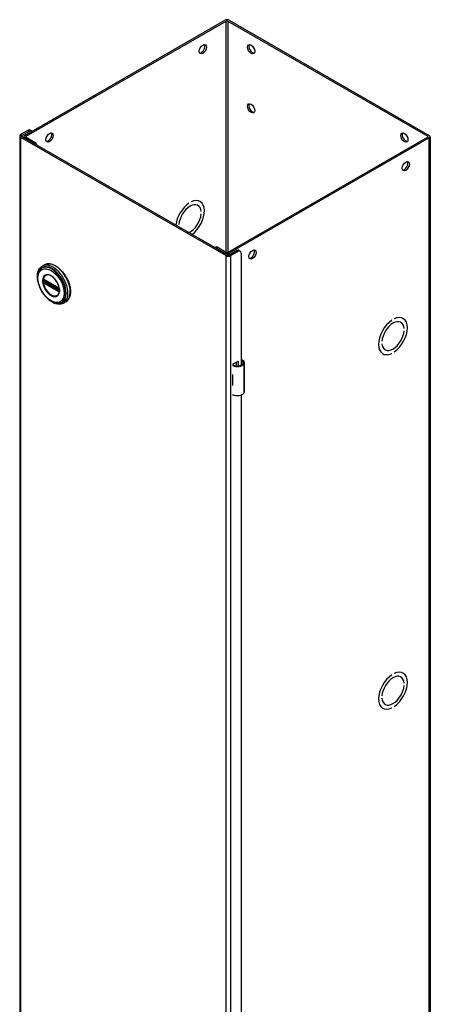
# Model space of a CAD drawing. Header units: inches. Extents: x 0 to 466, y -11 to 302.
# Tile 23 of 25: x 399 to 410, y 198 to 225. Entities that reach past the tile are written whole.
import ezdxf

# ---------------------------------------------------------------- set-up
doc = ezdxf.new("R2010")
doc.units = ezdxf.units.IN
doc.header["$LTSCALE"] = 27.900961
doc.header["$MEASUREMENT"] = 0
doc.layers.add('Visible Edges(ANSI)', color=7, linetype='Continuous', lineweight=25)
doc.layers.add('Visible Tangent Edges(ANSI)', color=7, linetype='Continuous', lineweight=25)

msp = doc.modelspace()

# ---------------------------------------------------------------- linework, layer by layer
at = {"layer": 'Visible Edges(ANSI)'}
for p, q in [((398.784, 221.5825), (404.3192, 224.7701)), ((398.8229, 221.5601), (404.3581, 224.7477)), ((404.402, 224.7477), (409.9372, 221.5601)), ((404.4408, 224.7701), (409.9761, 221.5825)), ((398.6421, 221.5699), (398.6421, 123.4643)), ((398.8717, 221.7226), (398.6673, 221.6049)), ((398.6673, 221.5349), (404.3581, 218.2578)), ((398.7062, 221.5825), (398.9106, 221.7002)), ((404.397, 218.2802), (398.7062, 221.5573)), ((398.7588, 221.527), (398.7588, 221.5475)), ((398.784, 221.5125), (399.0343, 221.3683)), ((398.8229, 221.5349), (399.0732, 221.3907)), ((398.9729, 221.7063), (398.934, 221.7287)), ((409.9372, 221.5349), (404.402, 218.3474)), ((409.9761, 221.5125), (404.4408, 218.325)), ((410.0013, 221.5475), (410.0013, 123.4419)), ((403.3229, 219.7042), (403.3228, 219.7043)), ((403.3229, 219.7043), (403.3229, 219.7042)), ((403.3936, 219.7449), (403.3936, 219.745)), ((403.5765, 219.6457), (403.5719, 219.6484)), ((403.6389, 219.754), (403.6336, 219.757)), ((403.6662, 219.4768), (403.6663, 219.4767)), ((403.6663, 219.4767), (403.6663, 219.4767)), ((403.6663, 219.4113), (403.6663, 219.4113)), ((403.0503, 219.1219), (403.0502, 219.122)), ((403.0503, 219.1219), (403.0502, 219.1219)), ((403.0502, 219.0565), (403.0503, 219.0565)), ((404.0779, 218.4945), (404.0514, 218.4792)), ((404.0689, 218.4691), (404.3192, 218.325)), ((404.3581, 218.3474), (404.1078, 218.4915)), ((404.4408, 218.2802), (404.6452, 218.3979)), ((404.4797, 218.2578), (404.6841, 218.3755)), ((404.7076, 218.404), (404.7465, 218.3816)), ((404.7725, 218.3242), (404.7725, 215.2276)), ((399.3303, 218.0046), (399.2662, 217.9677)), ((399.3158, 217.5906), (399.3107, 217.5934)), ((399.3158, 217.5906), (399.7239, 217.3556)), ((399.7308, 217.3478), (399.3228, 217.5828)), ((399.7289, 217.3526), (399.7239, 217.3556)), ((399.7397, 217.3402), (399.7409, 217.3373)), ((399.7398, 217.295), (399.7398, 217.3322)), ((399.7409, 217.3373), (399.7415, 217.3356)), ((399.7429, 217.2849), (399.7427, 217.279)), ((399.7429, 217.3219), (399.7429, 217.2849)), ((399.9197, 216.9811), (399.8556, 216.9442)), ((408.9408, 216.4691), (408.9409, 216.469)), ((408.9409, 216.4691), (408.9409, 216.469)), ((409.0116, 216.5098), (409.0116, 216.5098)), ((409.1898, 216.4132), (409.1945, 216.4105)), ((409.2516, 216.5219), (409.2569, 216.5188)), ((409.2842, 216.2416), (409.2843, 216.2415)), ((409.2843, 216.2415), (409.2842, 216.2415)), ((409.2842, 216.1761), (409.2843, 216.1761)), ((408.6682, 215.8868), (408.6682, 215.8868)), ((408.6682, 215.8868), (408.6682, 215.8867)), ((408.6682, 215.8213), (408.6682, 215.8214)), ((408.6903, 215.5471), (408.6956, 215.5441)), ((408.7533, 215.6551), (408.7579, 215.6524)), ((408.9408, 215.5531), (408.9409, 215.553)), ((408.9409, 215.5531), (408.9409, 215.553)), ((409.0116, 215.5937), (409.0116, 215.5938)), ((404.5533, 215.2597), (404.6876, 215.337)), ((404.5533, 215.2279), (404.5533, 215.2597)), ((404.6487, 215.2067), (404.6487, 215.3146)), ((404.6876, 215.337), (404.6876, 215.2069)), ((404.862, 214.4907), (404.862, 215.2954)), ((404.5377, 214.9676), (404.5377, 214.9362)), ((404.5377, 214.6932), (404.5377, 214.6618)), ((404.5533, 214.3914), (404.5533, 214.4053)), ((404.5679, 214.3999), (404.5533, 214.3914)), ((404.7725, 214.4021), (404.7725, 192.4385)), ((408.9408, 206.6585), (408.9409, 206.6585)), ((408.9409, 206.6586), (408.9409, 206.6585)), ((409.0116, 206.6992), (409.0116, 206.6993)), ((409.1898, 206.6026), (409.1945, 206.5999)), ((409.2516, 206.7113), (409.2569, 206.7082)), ((409.2842, 206.431), (409.2843, 206.431)), ((409.2843, 206.431), (409.2842, 206.4309)), ((409.2842, 206.3655), (409.2843, 206.3656)), ((408.6682, 206.0763), (408.6682, 206.0762)), ((408.6682, 206.0762), (408.6682, 206.0762)), ((408.6682, 206.0108), (408.6682, 206.0108)), ((408.6903, 205.7366), (408.6956, 205.7335)), ((408.7533, 205.8445), (408.7579, 205.8418)), ((408.9408, 205.7425), (408.9409, 205.7425)), ((408.9409, 205.7425), (408.9409, 205.7425)), ((409.0116, 205.7832), (409.0116, 205.7833))]:
    msp.add_line(p, q, dxfattribs=at)
at = {"layer": 'Visible Edges(ANSI)', "flags": 128}
for points in [[(399.1482, 217.5374), (399.1414, 217.5721), (399.1364, 217.6064), (399.1332, 217.6401), (399.1319, 217.673), (399.1324, 217.7052), (399.1348, 217.7364), (399.1391, 217.7666), (399.1454, 217.7956), (399.1536, 217.8232), (399.1639, 217.8495), (399.1761, 217.8741), (399.1903, 217.897), (399.2065, 217.918), (399.2247, 217.9369), (399.2446, 217.9535), (399.2662, 217.9677)], [(399.3303, 218.0046), (399.3461, 218.0128), (399.3627, 218.0197), (399.3798, 218.0253), (399.3976, 218.0294), (399.4159, 218.0323), (399.4346, 218.0337), (399.4537, 218.0338), (399.4732, 218.0325), (399.4929, 218.0298), (399.5129, 218.0259), (399.5331, 218.0207), (399.5534, 218.0142), (399.5739, 218.0065), (399.5945, 217.9976), (399.615, 217.9874), (399.6356, 217.9761), (399.6561, 217.9637), (399.6765, 217.9501), (399.6968, 217.9355), (399.7169, 217.9199), (399.7367, 217.9033), (399.7563, 217.8857), (399.7755, 217.8672), (399.7945, 217.8478), (399.813, 217.8276), (399.831, 217.8066), (399.8486, 217.7849), (399.8657, 217.7626), (399.8822, 217.7395), (399.8981, 217.716), (399.9134, 217.6919), (399.928, 217.6673), (399.9419, 217.6424), (399.9551, 217.6171), (399.9675, 217.5915), (399.9791, 217.5656), (399.9899, 217.5396), (399.9998, 217.5135), (400.0089, 217.4874), (400.0171, 217.4612), (400.0243, 217.4352), (400.0307, 217.4092), (400.036, 217.3834), (400.0405, 217.3579), (400.0439, 217.3327), (400.0464, 217.3078), (400.0478, 217.2834), (400.0483, 217.2594), (400.0478, 217.236), (400.0462, 217.2131), (400.0436, 217.1908), (400.04, 217.1692), (400.0354, 217.1484), (400.0298, 217.1283), (400.0232, 217.109), (400.0155, 217.0906), (400.0069, 217.0732), (399.9972, 217.0567), (399.9866, 217.0412), (399.975, 217.0268), (399.9625, 217.0136), (399.949, 217.0015), (399.9348, 216.9906), (399.9197, 216.9811)], [(399.1755, 217.828), (399.1689, 217.8148), (399.163, 217.8011), (399.1577, 217.7869), (399.153, 217.7723), (399.1455, 217.7419), (399.1403, 217.71), (399.1374, 217.6768), (399.1369, 217.6425), (399.1386, 217.6072), (399.1426, 217.5711), (399.1488, 217.5344), (399.1571, 217.4972), (399.1674, 217.4598), (399.1798, 217.4223), (399.1941, 217.385), (399.2102, 217.3479), (399.2282, 217.3114), (399.2477, 217.2756), (399.2689, 217.2407), (399.2915, 217.2068), (399.3154, 217.1743), (399.3405, 217.1432), (399.3668, 217.1136), (399.3939, 217.0859), (399.4219, 217.0601), (399.4506, 217.0363), (399.4798, 217.0148), (399.5095, 216.9955), (399.5394, 216.9788), (399.5696, 216.9646), (399.5997, 216.9531), (399.6298, 216.9443), (399.6448, 216.9411), (399.6597, 216.9385), (399.6746, 216.9368), (399.6893, 216.9358)], [(399.713, 217.1809), (399.7216, 217.1945), (399.7289, 217.2098), (399.7348, 217.2266), (399.7393, 217.2449), (399.7423, 217.2644), (399.7438, 217.2852), (399.7437, 217.3071), (399.7421, 217.3297), (399.739, 217.3531), (399.7343, 217.3771), (399.7281, 217.4014), (399.7205, 217.4259), (399.7114, 217.4504), (399.701, 217.4748), (399.6893, 217.499), (399.6765, 217.5225), (399.6625, 217.5455), (399.6474, 217.5677), (399.6316, 217.589), (399.6149, 217.6091), (399.5975, 217.628), (399.5796, 217.6456), (399.5612, 217.6617), (399.5426, 217.6761), (399.5238, 217.6889), (399.5049, 217.6999), (399.4862, 217.709), (399.4678, 217.7162), (399.4497, 217.7215), (399.4322, 217.7248), (399.4154, 217.7261), (399.3994, 217.7255)], [(399.3107, 217.5934), (399.3089, 217.5943), (399.3076, 217.5946)], [(399.3228, 217.5828), (399.3218, 217.5833), (399.3214, 217.5834)], [(399.7289, 217.3526), (399.7322, 217.3501), (399.7356, 217.3465)], [(399.7398, 217.3322), (399.7391, 217.3362), (399.737, 217.341), (399.7339, 217.3453), (399.7308, 217.3478)], [(399.7356, 217.3465), (399.7378, 217.3435), (399.7397, 217.3402)], [(399.7396, 217.2935), (399.7397, 217.2938), (399.7398, 217.295)], [(399.7427, 217.279), (399.7425, 217.2766), (399.7423, 217.2756)], [(399.8556, 216.9442), (399.8325, 216.9326), (399.8081, 216.9237), (399.7827, 216.9175), (399.7564, 216.914), (399.7294, 216.9132), (399.702, 216.915), (399.6742, 216.9193), (399.6461, 216.9261), (399.6179, 216.9352), (399.5896, 216.9466), (399.5614, 216.9602), (399.5333, 216.9759), (399.5055, 216.9936), (399.478, 217.0133), (399.4508, 217.0348), (399.4242, 217.0581)], [(404.8198, 215.3571), (404.818, 215.3582), (404.8162, 215.3592), (404.8142, 215.3601), (404.8123, 215.361), (404.8103, 215.3617), (404.8083, 215.3624), (404.8062, 215.363), (404.8041, 215.3635), (404.8021, 215.3639), (404.8, 215.3642), (404.7979, 215.3644), (404.7958, 215.3645), (404.7937, 215.3645), (404.7916, 215.3643), (404.7895, 215.3641), (404.7875, 215.3637), (404.7854, 215.3633), (404.7834, 215.3628), (404.7815, 215.3621), (404.7796, 215.3614), (404.7777, 215.3606), (404.7759, 215.3597), (404.7742, 215.3588), (404.7725, 215.3577)], [(404.7725, 215.3463), (404.774, 215.3467), (404.7756, 215.3471), (404.7771, 215.3473), (404.7787, 215.3476), (404.7803, 215.3477), (404.7818, 215.3478), (404.7833, 215.3478), (404.7848, 215.3478), (404.7863, 215.3477), (404.7878, 215.3475), (404.7893, 215.3473), (404.7908, 215.347), (404.7924, 215.3466), (404.7939, 215.3462), (404.7954, 215.3457), (404.7969, 215.3451), (404.7984, 215.3445), (404.7998, 215.3438), (404.8013, 215.3431), (404.8027, 215.3423), (404.8041, 215.3415), (404.8055, 215.3406), (404.8068, 215.3396), (404.8081, 215.3386)]]:
    msp.add_lwpolyline(points, dxfattribs=at)
at = {"layer": 'Visible Edges(ANSI)'}
for centre, major_axis, ratio, start_param, end_param in [((404.38, 224.735), (-0.086, 0), 0.5758617, 3.9269908, 5.4977871), ((404.38, 224.735), (-0.031, 0), 0.5758617, 3.9269908, 5.4977871), ((403.6729, 223.9891), (-0.0701, -0.1218), 0.5780931, 0.2799105, 2.8616821), ((405.0871, 223.9891), (-0.0701, 0.1218), 0.5780931, 0.2799105, 2.8616821), ((405.0871, 222.354), (-0.0701, 0.1218), 0.5780931, 0.2799105, 2.8616821), ((398.8717, 221.6204), (0.0624, 0.1083), 0.5780931, 0, 0.7834645), ((398.7281, 221.5699), (-0.086, 0), 0.5758617, 5.4977871, 7.0685835), ((398.7281, 221.5699), (-0.031, 0), 0.5758617, 5.4977871, 7.0685835), ((398.8448, 221.5475), (-0.086, 0), 0.5758617, 5.4977871, 7.0685835), ((398.8448, 221.5475), (-0.031, 0), 0.5758617, 5.4977871, 7.0685835), ((398.9106, 221.598), (0.0624, 0.1083), 0.5780931, 6.0922906, 7.0666498), ((399.4303, 221.5459), (-0.0701, -0.1218), 0.5780931, 0.2799105, 2.8616821), ((409.3298, 221.5459), (-0.0701, 0.1218), 0.5780931, 0.2799105, 2.8616821), ((409.9153, 221.5475), (0.031, 0), 0.5758617, 5.4977871, 7.0685835), ((409.9153, 221.5475), (0.086, 0), 0.5758617, 5.4977871, 7.0685835), ((399.0732, 221.3417), (-0.0299, 0.052), 0.5780931, 4.0159058, 5.4997209), ((409.2909, 220.7539), (-0.0701, -0.1218), 0.5780931, 0.2799105, 2.8616821), ((403.3583, 219.2666), (0.2807, 0.4875), 0.5780931, 4.0711947, 6.9776434), ((403.3583, 219.2666), (0.2807, 0.4874), 0.5780931, 4.071062, 6.9776275), ((403.3583, 219.2666), (0.2807, 0.4875), 0.5780931, 0.8724708, 2.2119906), ((403.3583, 219.2666), (-0.2807, -0.4874), 0.5780931, 4.0140793, 5.3537159), ((403.3583, 219.2666), (0.2183, 0.3791), 0.5780931, 5.5874099, 8.5458897), ((403.3583, 219.2666), (0.2183, 0.379), 0.5780931, 5.5874309, 8.5458687), ((403.3583, 219.2666), (-0.2183, -0.3791), 0.5780931, 0.6934369, 2.2627044), ((403.3583, 219.2666), (0.2183, 0.379), 0.5780931, 3.8347544, 5.404276), ((403.3583, 219.2666), (0.2183, 0.3791), 0.5780931, 2.4458172, 2.4481557), ((403.3583, 219.2666), (-0.2183, -0.379), 0.5780931, 5.5874309, 5.5900235), ((404.1078, 218.4425), (-0.0299, 0.052), 0.5780931, 5.4997209, 6.2831853), ((404.38, 218.36), (0.086, 0), 0.5758617, 3.9269908, 5.4977871), ((404.38, 218.36), (-0.031, 0), 0.5758617, 0.7853982, 2.3561945), ((404.4189, 218.2928), (0.086, 0), 0.5758617, 3.9269908, 5.4977871), ((404.4189, 218.2928), (0.031, 0), 0.5758617, 3.9269908, 5.4977871), ((404.6452, 218.2957), (0.0624, 0.1083), 0.5780931, 0, 0.7834645), ((404.6841, 218.2733), (0.0624, 0.1083), 0.5780931, 5.4958534, 7.0666498), ((405.0482, 218.3108), (-0.0701, -0.1218), 0.5780931, 0.2799105, 2.8616821), ((408.9762, 216.0314), (0.2807, 0.4875), 0.5780931, 4.0140635, 6.9776434), ((408.9762, 216.0314), (0.2807, 0.4874), 0.5780931, 4.0140793, 6.9776275), ((408.9762, 216.0314), (-0.2807, -0.4875), 0.5780931, 4.0140635, 6.9776434), ((408.9762, 216.0314), (-0.2807, -0.4874), 0.5780931, 4.0140793, 6.9776275), ((408.9762, 216.0314), (0.2183, 0.3791), 0.5780931, 5.5874099, 8.5458897), ((408.9762, 216.0314), (0.2183, 0.379), 0.5780931, 5.5874309, 8.5458687), ((408.9762, 216.0314), (-0.2183, -0.3791), 0.5780931, 5.5874099, 8.5458897), ((408.9762, 216.0314), (-0.2183, -0.379), 0.5780931, 5.5874309, 8.5458687), ((404.6671, 215.3025), (0.1969, 0), 0.5758617, 3.9833715, 5.9647502), ((404.6671, 215.3025), (0.1673, 0), 0.5758617, 3.9641341, 5.9647502), ((404.7045, 215.2954), (0.128, 0), 0.5758617, 5.9647502, 6.9099467), ((404.7045, 215.2954), (0.1575, 0), 0.5758617, 5.9647502, 7.0321027), ((404.6671, 215.053), (0.1969, 0), 0.5758617, 3.9833715, 3.9951945), ((404.598, 214.976), (-0.0917, 0), 0.5758617, 0.8282349, 0.8536019), ((404.598, 214.733), (0.0917, 0), 0.5758617, 3.9698275, 3.9951945), ((404.6671, 214.7473), (-0.1969, 0), 0.5758617, 0.8417789, 0.8536019), ((404.6671, 214.4978), (0.1969, 0), 0.5758617, 3.9833715, 5.9647502), ((404.7045, 214.4907), (0.1575, 0), 0.5758617, 5.9647502, 6.2831853), ((408.9762, 206.2209), (0.2807, 0.4875), 0.5780931, 4.0140635, 6.9776434), ((408.9762, 206.2209), (0.2807, 0.4874), 0.5780931, 4.0140793, 6.9776275), ((408.9762, 206.2209), (-0.2807, -0.4875), 0.5780931, 4.0140635, 6.9776434), ((408.9762, 206.2209), (-0.2807, -0.4874), 0.5780931, 4.0140793, 6.9776275), ((408.9762, 206.2209), (0.2183, 0.3791), 0.5780931, 5.5874099, 8.5458897), ((408.9762, 206.2209), (0.2183, 0.379), 0.5780931, 5.5874309, 8.5458687), ((408.9762, 206.2209), (-0.2183, -0.3791), 0.5780931, 5.5874099, 8.5458897), ((408.9762, 206.2209), (-0.2183, -0.379), 0.5780931, 5.5874309, 8.5458687)]:
    msp.add_ellipse(centre, major_axis=major_axis, ratio=ratio, start_param=start_param, end_param=end_param, dxfattribs=at)
for centre, major_axis in [((403.7118, 223.9667), (0.0701, 0.1218)), ((405.0482, 223.9667), (-0.0701, 0.1218)), ((405.0482, 222.3316), (-0.0701, 0.1218)), ((399.4692, 221.5235), (0.0701, 0.1218)), ((409.2909, 221.5235), (-0.0701, 0.1218)), ((409.3298, 220.7315), (0.0701, 0.1218)), ((405.0871, 218.2884), (0.0701, 0.1218))]:
    msp.add_ellipse(centre, major_axis=major_axis, ratio=0.5780931, dxfattribs=at)
at = {"layer": 'Visible Tangent Edges(ANSI)'}
for p, q in [((404.3581, 218.3474), (404.3581, 224.7477)), ((404.402, 224.7477), (404.402, 218.3474)), ((398.6673, 221.6049), (398.7062, 221.5825)), ((398.7062, 221.5573), (398.6673, 221.5349)), ((398.6673, 221.5349), (398.6673, 123.4292)), ((398.7062, 221.5825), (398.7062, 221.5573)), ((398.784, 221.5825), (398.8229, 221.5601)), ((398.8229, 221.5349), (398.784, 221.5125)), ((398.8229, 221.5601), (398.8229, 221.5349)), ((398.8717, 221.7226), (398.9106, 221.7002)), ((409.9372, 221.5349), (409.9372, 221.5601)), ((409.9761, 123.4068), (409.9761, 221.5125)), ((399.0732, 221.3907), (399.0343, 221.3683)), ((404.0689, 218.4691), (404.1078, 218.4915)), ((404.3192, 218.325), (404.3581, 218.3474)), ((404.3581, 218.2578), (404.397, 218.2802)), ((404.3581, 120.1521), (404.3581, 218.2578)), ((404.402, 218.3474), (404.4408, 218.325)), ((404.4408, 218.325), (404.4408, 218.2802)), ((404.4408, 218.2802), (404.4797, 218.2578)), ((404.4797, 218.2578), (404.4797, 120.1521)), ((404.6452, 218.3979), (404.6841, 218.3755)), ((399.2914, 217.5857), (399.2911, 217.58)), ((399.2911, 217.543), (399.2914, 217.5369)), ((399.2932, 217.5251), (399.294, 217.5216)), ((399.299, 217.5796), (399.2989, 217.5854)), ((399.2989, 217.5364), (399.299, 217.5423)), ((399.3078, 217.5414), (399.3078, 217.5787)), ((399.3086, 217.5051), (399.3138, 217.5021)), ((399.3173, 217.5112), (399.3122, 217.5141)), ((399.7218, 217.3601), (399.3138, 217.5951)), ((399.3138, 217.5021), (399.7218, 217.2671)), ((399.7254, 217.2762), (399.3173, 217.5112)), ((399.3205, 217.5791), (399.3251, 217.5814)), ((399.3205, 217.5418), (399.3205, 217.5791)), ((399.3572, 217.563), (399.3205, 217.5418)), ((399.3208, 217.5862), (399.7288, 217.3512)), ((399.7288, 217.2841), (399.3208, 217.519)), ((399.3274, 217.5298), (399.3711, 217.5549)), ((399.7355, 217.2948), (399.3274, 217.5298)), ((399.7304, 217.2732), (399.7254, 217.2762)), ((399.7398, 217.2976), (399.7355, 217.2948)), ((399.7418, 217.3288), (399.7418, 217.2916)), ((399.7423, 217.2664), (399.7426, 217.2675)), ((404.8081, 215.3386), (404.8198, 215.3571)), ((404.8541, 214.4623), (404.8541, 215.267)), ((404.5377, 214.9362), (404.5377, 214.6932))]:
    msp.add_line(p, q, dxfattribs=at)
at = {"layer": 'Visible Tangent Edges(ANSI)', "flags": 128}
for points in [[(399.2748, 217.563), (399.2797, 217.5053), (399.2939, 217.4444), (399.3171, 217.3828), (399.3482, 217.3229), (399.386, 217.2674), (399.4289, 217.2184), (399.4751, 217.178), (399.5228, 217.1479), (399.57, 217.1291), (399.6148, 217.1222), (399.6554, 217.1282), (399.6898, 217.1465), (399.7171, 217.1761), (399.7361, 217.2159), (399.7456, 217.2646), (399.7455, 217.3198), (399.7359, 217.3794), (399.7171, 217.441), (399.6896, 217.5021), (399.6549, 217.56), (399.6145, 217.6125), (399.5698, 217.6573), (399.5225, 217.6928), (399.4747, 217.7175), (399.4284, 217.7302), (399.3856, 217.7305), (399.3479, 217.7184), (399.3169, 217.6943), (399.2938, 217.6593), (399.2796, 217.6149), (399.2748, 217.563)], [(399.286, 217.5619), (399.2862, 217.5732), (399.2869, 217.5843), (399.2879, 217.5951), (399.2894, 217.6056), (399.2913, 217.6157), (399.2937, 217.6255), (399.2964, 217.635), (399.2996, 217.644), (399.3032, 217.6527), (399.3072, 217.661), (399.3116, 217.6688), (399.3163, 217.6761), (399.3215, 217.6831), (399.3269, 217.6895), (399.3328, 217.6955), (399.339, 217.7009), (399.3455, 217.7059), (399.3523, 217.7103), (399.3595, 217.7142), (399.3669, 217.7175), (399.3747, 217.7203), (399.3827, 217.7225), (399.3909, 217.7242), (399.3994, 217.7254)], [(399.7128, 217.1811), (399.6989, 217.1651), (399.6829, 217.1523), (399.665, 217.1426), (399.6454, 217.1363), (399.6241, 217.1335), (399.6015, 217.1343), (399.5779, 217.1387), (399.5536, 217.1465), (399.5288, 217.1575), (399.5039, 217.1716), (399.4792, 217.1888), (399.4548, 217.2088), (399.4312, 217.2315), (399.4085, 217.2566), (399.3872, 217.2837), (399.3673, 217.3125), (399.3492, 217.3427), (399.333, 217.374), (399.319, 217.4059), (399.3073, 217.438), (399.2981, 217.47), (399.2914, 217.5017), (399.2874, 217.5324), (399.286, 217.5619)], [(399.2911, 217.58), (399.2911, 217.5785), (399.2911, 217.577), (399.291, 217.5755), (399.291, 217.5739), (399.291, 217.5724), (399.2909, 217.5709), (399.2909, 217.5694), (399.2909, 217.5679), (399.2909, 217.5663), (399.2909, 217.5648), (399.2909, 217.5632), (399.2909, 217.5617), (399.2909, 217.5602), (399.2909, 217.5586), (399.2909, 217.5571), (399.2909, 217.5555), (399.2909, 217.5539), (399.2909, 217.5524), (399.291, 217.5508), (399.291, 217.5493), (399.291, 217.5477), (399.2911, 217.5461), (399.2911, 217.5446), (399.2911, 217.543)], [(399.2932, 217.5957), (399.293, 217.5954), (399.2929, 217.595), (399.2928, 217.5946), (399.2927, 217.5942), (399.2926, 217.5938), (399.2925, 217.5935), (399.2924, 217.5931), (399.2923, 217.5927), (399.2922, 217.5923), (399.2921, 217.5918), (399.2921, 217.5914), (399.292, 217.591), (399.2919, 217.5906), (399.2918, 217.5901), (399.2918, 217.5897), (399.2917, 217.5893), (399.2916, 217.5888), (399.2916, 217.5884), (399.2915, 217.5879), (399.2915, 217.5875), (399.2915, 217.587), (399.2914, 217.5866), (399.2914, 217.5861), (399.2914, 217.5857)], [(399.2914, 217.5369), (399.2914, 217.5364), (399.2914, 217.5359), (399.2915, 217.5354), (399.2915, 217.5349), (399.2915, 217.5344), (399.2916, 217.5339), (399.2916, 217.5334), (399.2917, 217.5329), (399.2918, 217.5325), (399.2918, 217.532), (399.2919, 217.5315), (399.292, 217.531), (399.2921, 217.5305), (399.2921, 217.53), (399.2922, 217.5295), (399.2923, 217.529), (399.2924, 217.5285), (399.2925, 217.528), (399.2926, 217.5275), (399.2927, 217.527), (399.2928, 217.5265), (399.2929, 217.526), (399.293, 217.5256), (399.2932, 217.5251)], [(399.294, 217.5983), (399.294, 217.5982), (399.294, 217.5981), (399.2939, 217.598), (399.2939, 217.5979), (399.2938, 217.5978), (399.2938, 217.5977), (399.2938, 217.5976), (399.2937, 217.5975), (399.2937, 217.5974), (399.2937, 217.5973), (399.2936, 217.5972), (399.2936, 217.597), (399.2936, 217.5969), (399.2935, 217.5968), (399.2935, 217.5967), (399.2934, 217.5966), (399.2934, 217.5965), (399.2934, 217.5964), (399.2933, 217.5963), (399.2933, 217.5962), (399.2933, 217.5961), (399.2932, 217.596), (399.2932, 217.5958), (399.2932, 217.5957)], [(399.2992, 217.6004), (399.299, 217.6004), (399.2987, 217.6003), (399.2985, 217.6003), (399.2982, 217.6003), (399.298, 217.6002), (399.2978, 217.6002), (399.2975, 217.6001), (399.2973, 217.6), (399.2971, 217.6), (399.2969, 217.5999), (399.2966, 217.5998), (399.2964, 217.5997), (399.2962, 217.5996), (399.296, 217.5995), (399.2958, 217.5994), (399.2956, 217.5993), (399.2954, 217.5992), (399.2952, 217.5991), (399.295, 217.599), (399.2948, 217.5988), (399.2946, 217.5987), (399.2944, 217.5986), (399.2942, 217.5984), (399.294, 217.5983)], [(399.294, 217.5216), (399.2942, 217.5212), (399.2944, 217.5209), (399.2946, 217.5205), (399.2948, 217.5202), (399.295, 217.5198), (399.2952, 217.5195), (399.2954, 217.5191), (399.2956, 217.5188), (399.2958, 217.5184), (399.296, 217.5181), (399.2962, 217.5177), (399.2964, 217.5174), (399.2966, 217.5171), (399.2969, 217.5167), (399.2971, 217.5164), (399.2973, 217.5161), (399.2975, 217.5157), (399.2978, 217.5154), (399.298, 217.5151), (399.2982, 217.5148), (399.2985, 217.5145), (399.2987, 217.5141), (399.299, 217.5138), (399.2992, 217.5135)], [(399.2989, 217.5854), (399.2989, 217.5857), (399.2989, 217.5861), (399.2989, 217.5864), (399.2989, 217.5867), (399.2989, 217.587), (399.299, 217.5873), (399.299, 217.5876), (399.2991, 217.5879), (399.2991, 217.5882), (399.2992, 217.5885), (399.2993, 217.5888), (399.2994, 217.589), (399.2995, 217.5893), (399.2996, 217.5896), (399.2997, 217.5898), (399.2998, 217.5901), (399.2999, 217.5903), (399.3001, 217.5906), (399.3002, 217.5908), (399.3003, 217.591), (399.3005, 217.5913), (399.3006, 217.5915), (399.3008, 217.5917), (399.3009, 217.5919)], [(399.3009, 217.528), (399.3008, 217.5283), (399.3006, 217.5287), (399.3005, 217.529), (399.3003, 217.5294), (399.3002, 217.5297), (399.3001, 217.5301), (399.2999, 217.5305), (399.2998, 217.5308), (399.2997, 217.5312), (399.2996, 217.5315), (399.2995, 217.5319), (399.2994, 217.5322), (399.2993, 217.5326), (399.2992, 217.5329), (399.2992, 217.5333), (399.2991, 217.5336), (399.299, 217.534), (399.299, 217.5343), (399.299, 217.5347), (399.2989, 217.535), (399.2989, 217.5354), (399.2989, 217.5357), (399.2989, 217.5361), (399.2989, 217.5364)], [(399.299, 217.5423), (399.299, 217.5439), (399.299, 217.5454), (399.2991, 217.547), (399.2991, 217.5485), (399.2991, 217.5501), (399.2991, 217.5517), (399.2991, 217.5532), (399.2991, 217.5548), (399.2991, 217.5563), (399.2991, 217.5579), (399.2991, 217.5594), (399.2991, 217.561), (399.2991, 217.5625), (399.2991, 217.5641), (399.2991, 217.5656), (399.2991, 217.5672), (399.2991, 217.5687), (399.2991, 217.5703), (399.2991, 217.5719), (399.2991, 217.5734), (399.2991, 217.575), (399.299, 217.5765), (399.299, 217.5781), (399.299, 217.5796)], [(399.3086, 217.598), (399.3082, 217.5982), (399.3078, 217.5984), (399.3073, 217.5986), (399.3069, 217.5988), (399.3065, 217.599), (399.3061, 217.5992), (399.3057, 217.5993), (399.3053, 217.5995), (399.3049, 217.5996), (399.3045, 217.5998), (399.3041, 217.5999), (399.3037, 217.6), (399.3033, 217.6001), (399.3029, 217.6002), (399.3026, 217.6002), (399.3022, 217.6003), (399.3018, 217.6003), (399.3014, 217.6004), (399.301, 217.6004), (399.3007, 217.6004), (399.3003, 217.6004), (399.2999, 217.6004), (399.2996, 217.6004), (399.2992, 217.6004)], [(399.2992, 217.5135), (399.2996, 217.5131), (399.2999, 217.5127), (399.3003, 217.5122), (399.3007, 217.5118), (399.301, 217.5114), (399.3014, 217.511), (399.3018, 217.5106), (399.3022, 217.5102), (399.3026, 217.5098), (399.3029, 217.5095), (399.3033, 217.5091), (399.3037, 217.5087), (399.3041, 217.5084), (399.3045, 217.508), (399.3049, 217.5077), (399.3053, 217.5074), (399.3057, 217.5071), (399.3061, 217.5068), (399.3065, 217.5065), (399.3069, 217.5062), (399.3074, 217.5059), (399.3078, 217.5057), (399.3082, 217.5054), (399.3086, 217.5051)], [(399.3009, 217.5919), (399.301, 217.592), (399.301, 217.592), (399.3011, 217.5921), (399.3011, 217.5921), (399.3012, 217.5922), (399.3012, 217.5922), (399.3013, 217.5923), (399.3013, 217.5924), (399.3014, 217.5924), (399.3014, 217.5925), (399.3015, 217.5925), (399.3015, 217.5926), (399.3016, 217.5926), (399.3016, 217.5927), (399.3017, 217.5927), (399.3017, 217.5928), (399.3018, 217.5928), (399.3019, 217.5929), (399.3019, 217.5929), (399.302, 217.593), (399.302, 217.593), (399.3021, 217.5931), (399.3021, 217.5931), (399.3022, 217.5932)], [(399.3022, 217.5253), (399.3021, 217.5254), (399.3021, 217.5255), (399.302, 217.5257), (399.302, 217.5258), (399.3019, 217.5259), (399.3019, 217.526), (399.3018, 217.5261), (399.3017, 217.5262), (399.3017, 217.5263), (399.3016, 217.5264), (399.3016, 217.5265), (399.3015, 217.5266), (399.3015, 217.5268), (399.3014, 217.5269), (399.3014, 217.527), (399.3013, 217.5271), (399.3013, 217.5272), (399.3012, 217.5273), (399.3012, 217.5274), (399.3011, 217.5275), (399.3011, 217.5276), (399.301, 217.5277), (399.301, 217.5279), (399.3009, 217.528)], [(399.3022, 217.5932), (399.3023, 217.5933), (399.3024, 217.5934), (399.3026, 217.5935), (399.3027, 217.5936), (399.3028, 217.5937), (399.303, 217.5937), (399.3031, 217.5938), (399.3032, 217.5939), (399.3034, 217.594), (399.3035, 217.594), (399.3037, 217.5941), (399.3038, 217.5942), (399.304, 217.5942), (399.3041, 217.5943), (399.3043, 217.5943), (399.3044, 217.5944), (399.3046, 217.5944), (399.3047, 217.5945), (399.3049, 217.5945), (399.3051, 217.5945), (399.3052, 217.5946), (399.3054, 217.5946), (399.3056, 217.5946), (399.3057, 217.5946)], [(399.3057, 217.5198), (399.3056, 217.52), (399.3054, 217.5202), (399.3052, 217.5204), (399.3051, 217.5207), (399.3049, 217.5209), (399.3047, 217.5211), (399.3046, 217.5213), (399.3044, 217.5216), (399.3043, 217.5218), (399.3041, 217.522), (399.304, 217.5222), (399.3038, 217.5225), (399.3037, 217.5227), (399.3035, 217.5229), (399.3034, 217.5232), (399.3032, 217.5234), (399.3031, 217.5236), (399.303, 217.5239), (399.3028, 217.5241), (399.3027, 217.5244), (399.3026, 217.5246), (399.3024, 217.5248), (399.3023, 217.5251), (399.3022, 217.5253)], [(399.3057, 217.5946), (399.3058, 217.5946), (399.3059, 217.5946), (399.3059, 217.5946), (399.306, 217.5947), (399.3061, 217.5947), (399.3062, 217.5947), (399.3063, 217.5947), (399.3063, 217.5947), (399.3064, 217.5947), (399.3065, 217.5947), (399.3066, 217.5947), (399.3067, 217.5947), (399.3067, 217.5947), (399.3068, 217.5947), (399.3069, 217.5946), (399.307, 217.5946), (399.3071, 217.5946), (399.3071, 217.5946), (399.3072, 217.5946), (399.3073, 217.5946), (399.3074, 217.5946), (399.3075, 217.5946), (399.3075, 217.5946), (399.3076, 217.5946)], [(399.3122, 217.5141), (399.3119, 217.5143), (399.3116, 217.5144), (399.3113, 217.5146), (399.311, 217.5148), (399.3107, 217.515), (399.3105, 217.5152), (399.3102, 217.5154), (399.3099, 217.5156), (399.3096, 217.5158), (399.3094, 217.5161), (399.3091, 217.5163), (399.3088, 217.5165), (399.3085, 217.5168), (399.3083, 217.517), (399.308, 217.5173), (399.3077, 217.5176), (399.3075, 217.5178), (399.3072, 217.5181), (399.307, 217.5184), (399.3067, 217.5186), (399.3065, 217.5189), (399.3062, 217.5192), (399.306, 217.5195), (399.3057, 217.5198)], [(399.3078, 217.5787), (399.3078, 217.579), (399.3079, 217.5792), (399.3079, 217.5795), (399.3079, 217.5798), (399.3079, 217.58), (399.3079, 217.5803), (399.3079, 217.5805), (399.3079, 217.5808), (399.3079, 217.581), (399.3079, 217.5812), (399.308, 217.5815), (399.308, 217.5817), (399.308, 217.582), (399.308, 217.5822), (399.308, 217.5824), (399.3081, 217.5826), (399.3081, 217.5829), (399.3081, 217.5831), (399.3082, 217.5833), (399.3082, 217.5835), (399.3082, 217.5837), (399.3083, 217.584), (399.3083, 217.5842), (399.3083, 217.5844)], [(399.3083, 217.5351), (399.3083, 217.5354), (399.3083, 217.5356), (399.3082, 217.5359), (399.3082, 217.5361), (399.3082, 217.5364), (399.3081, 217.5367), (399.3081, 217.5369), (399.3081, 217.5372), (399.308, 217.5375), (399.308, 217.5377), (399.308, 217.538), (399.308, 217.5383), (399.308, 217.5385), (399.3079, 217.5388), (399.3079, 217.5391), (399.3079, 217.5393), (399.3079, 217.5396), (399.3079, 217.5399), (399.3079, 217.5401), (399.3079, 217.5404), (399.3079, 217.5407), (399.3079, 217.5409), (399.3078, 217.5412), (399.3078, 217.5414)], [(399.3083, 217.5844), (399.3084, 217.5845), (399.3084, 217.5847), (399.3084, 217.5848), (399.3085, 217.585), (399.3085, 217.5851), (399.3085, 217.5852), (399.3086, 217.5854), (399.3086, 217.5855), (399.3087, 217.5857), (399.3087, 217.5858), (399.3088, 217.5859), (399.3088, 217.586), (399.3089, 217.5862), (399.309, 217.5863), (399.309, 217.5864), (399.3091, 217.5865), (399.3092, 217.5867), (399.3092, 217.5868), (399.3093, 217.5869), (399.3094, 217.587), (399.3094, 217.5871), (399.3095, 217.5872), (399.3096, 217.5873), (399.3097, 217.5874)], [(399.3097, 217.5305), (399.3096, 217.5307), (399.3095, 217.5309), (399.3094, 217.5311), (399.3094, 217.5313), (399.3093, 217.5315), (399.3092, 217.5317), (399.3092, 217.5318), (399.3091, 217.532), (399.309, 217.5322), (399.309, 217.5324), (399.3089, 217.5326), (399.3088, 217.5328), (399.3088, 217.533), (399.3087, 217.5332), (399.3087, 217.5334), (399.3086, 217.5336), (399.3086, 217.5338), (399.3085, 217.534), (399.3085, 217.5342), (399.3085, 217.5344), (399.3084, 217.5345), (399.3084, 217.5347), (399.3084, 217.5349), (399.3083, 217.5351)], [(399.3138, 217.5951), (399.3135, 217.5952), (399.3133, 217.5953), (399.3131, 217.5954), (399.3129, 217.5956), (399.3127, 217.5957), (399.3125, 217.5958), (399.3122, 217.5959), (399.312, 217.5961), (399.3118, 217.5962), (399.3116, 217.5963), (399.3114, 217.5964), (399.3112, 217.5965), (399.3109, 217.5967), (399.3107, 217.5968), (399.3105, 217.5969), (399.3103, 217.597), (399.3101, 217.5971), (399.3099, 217.5973), (399.3097, 217.5974), (399.3094, 217.5975), (399.3092, 217.5976), (399.309, 217.5977), (399.3088, 217.5979), (399.3086, 217.598)], [(399.3122, 217.5889), (399.3123, 217.5889), (399.3125, 217.5889), (399.3126, 217.5889), (399.3127, 217.5889), (399.3129, 217.5889), (399.313, 217.589), (399.3131, 217.589), (399.3133, 217.589), (399.3134, 217.589), (399.3135, 217.589), (399.3137, 217.5889), (399.3138, 217.5889), (399.314, 217.5889), (399.3141, 217.5889), (399.3142, 217.5889), (399.3144, 217.5889), (399.3145, 217.5888), (399.3147, 217.5888), (399.3148, 217.5888), (399.315, 217.5887), (399.3151, 217.5887), (399.3152, 217.5887), (399.3154, 217.5886), (399.3155, 217.5886)], [(399.3155, 217.5226), (399.3154, 217.5227), (399.3152, 217.5229), (399.3151, 217.523), (399.315, 217.5231), (399.3148, 217.5232), (399.3147, 217.5234), (399.3145, 217.5235), (399.3144, 217.5236), (399.3142, 217.5238), (399.3141, 217.5239), (399.314, 217.5241), (399.3138, 217.5242), (399.3137, 217.5244), (399.3135, 217.5245), (399.3134, 217.5247), (399.3133, 217.5248), (399.3131, 217.525), (399.313, 217.5251), (399.3129, 217.5253), (399.3127, 217.5254), (399.3126, 217.5256), (399.3125, 217.5258), (399.3123, 217.5259), (399.3122, 217.5261)], [(399.3155, 217.5886), (399.3157, 217.5885), (399.3159, 217.5884), (399.3162, 217.5883), (399.3164, 217.5883), (399.3166, 217.5882), (399.3168, 217.5881), (399.317, 217.588), (399.3172, 217.5879), (399.3174, 217.5879), (399.3176, 217.5878), (399.3179, 217.5877), (399.3181, 217.5876), (399.3183, 217.5875), (399.3185, 217.5874), (399.3188, 217.5873), (399.319, 217.5872), (399.3192, 217.5871), (399.3194, 217.587), (399.3197, 217.5868), (399.3199, 217.5867), (399.3201, 217.5866), (399.3203, 217.5865), (399.3206, 217.5864), (399.3208, 217.5862)], [(399.3208, 217.519), (399.3206, 217.5192), (399.3203, 217.5193), (399.3201, 217.5194), (399.3199, 217.5196), (399.3197, 217.5197), (399.3194, 217.5199), (399.3192, 217.52), (399.319, 217.5202), (399.3188, 217.5203), (399.3185, 217.5204), (399.3183, 217.5206), (399.3181, 217.5207), (399.3179, 217.5209), (399.3177, 217.5211), (399.3174, 217.5212), (399.3172, 217.5214), (399.317, 217.5215), (399.3168, 217.5217), (399.3166, 217.5218), (399.3164, 217.522), (399.3162, 217.5221), (399.3159, 217.5223), (399.3157, 217.5225), (399.3155, 217.5226)], [(399.727, 217.357), (399.7268, 217.3572), (399.7266, 217.3573), (399.7263, 217.3574), (399.7261, 217.3576), (399.7259, 217.3577), (399.7257, 217.3578), (399.7255, 217.3579), (399.7253, 217.3581), (399.725, 217.3582), (399.7248, 217.3583), (399.7246, 217.3584), (399.7244, 217.3586), (399.7242, 217.3587), (399.724, 217.3588), (399.7238, 217.359), (399.7235, 217.3591), (399.7233, 217.3592), (399.7231, 217.3593), (399.7229, 217.3595), (399.7227, 217.3596), (399.7225, 217.3597), (399.7222, 217.3598), (399.722, 217.36), (399.7218, 217.3601)], [(399.7218, 217.2671), (399.722, 217.267), (399.7222, 217.2669), (399.7225, 217.2667), (399.7227, 217.2666), (399.7229, 217.2665), (399.7231, 217.2664), (399.7233, 217.2663), (399.7235, 217.2661), (399.7238, 217.266), (399.724, 217.2659), (399.7242, 217.2658), (399.7244, 217.2656), (399.7246, 217.2655), (399.7248, 217.2654), (399.725, 217.2653), (399.7253, 217.2652), (399.7255, 217.265), (399.7257, 217.2649), (399.7259, 217.2648), (399.7261, 217.2647), (399.7263, 217.2646), (399.7266, 217.2644), (399.7268, 217.2643), (399.727, 217.2642)], [(399.7363, 217.3487), (399.736, 217.3491), (399.7356, 217.3495), (399.7353, 217.35), (399.7349, 217.3504), (399.7345, 217.3508), (399.7342, 217.3512), (399.7338, 217.3516), (399.7334, 217.352), (399.733, 217.3523), (399.7326, 217.3527), (399.7322, 217.3531), (399.7318, 217.3534), (399.7314, 217.3538), (399.731, 217.3541), (399.7306, 217.3545), (399.7302, 217.3548), (399.7298, 217.3551), (399.7294, 217.3554), (399.729, 217.3557), (399.7286, 217.356), (399.7282, 217.3563), (399.7278, 217.3565), (399.7274, 217.3568), (399.727, 217.357)], [(399.727, 217.2642), (399.7274, 217.264), (399.7278, 217.2638), (399.7282, 217.2636), (399.7286, 217.2634), (399.729, 217.2632), (399.7294, 217.263), (399.7298, 217.2629), (399.7302, 217.2627), (399.7306, 217.2626), (399.731, 217.2624), (399.7314, 217.2623), (399.7318, 217.2622), (399.7322, 217.2621), (399.7326, 217.262), (399.733, 217.2619), (399.7334, 217.2619), (399.7338, 217.2618), (399.7342, 217.2618), (399.7345, 217.2618), (399.7349, 217.2617), (399.7353, 217.2617), (399.7356, 217.2617), (399.736, 217.2618), (399.7363, 217.2618)], [(399.7288, 217.3512), (399.7291, 217.3511), (399.7293, 217.351), (399.7295, 217.3508), (399.7297, 217.3507), (399.73, 217.3506), (399.7302, 217.3504), (399.7304, 217.3503), (399.7306, 217.3501), (399.7308, 217.35), (399.7311, 217.3498), (399.7313, 217.3497), (399.7315, 217.3495), (399.7317, 217.3494), (399.7319, 217.3492), (399.7321, 217.349), (399.7323, 217.3489), (399.7326, 217.3487), (399.7328, 217.3486), (399.733, 217.3484), (399.7332, 217.3482), (399.7334, 217.3481), (399.7336, 217.3479), (399.7338, 217.3478), (399.734, 217.3476)], [(399.734, 217.2817), (399.7338, 217.2817), (399.7336, 217.2818), (399.7334, 217.2819), (399.7332, 217.282), (399.733, 217.282), (399.7328, 217.2821), (399.7326, 217.2822), (399.7324, 217.2823), (399.7321, 217.2824), (399.7319, 217.2825), (399.7317, 217.2826), (399.7315, 217.2827), (399.7313, 217.2828), (399.7311, 217.2829), (399.7308, 217.283), (399.7306, 217.2831), (399.7304, 217.2832), (399.7302, 217.2833), (399.73, 217.2834), (399.7297, 217.2836), (399.7295, 217.2837), (399.7293, 217.2838), (399.7291, 217.2839), (399.7288, 217.2841)], [(399.7368, 217.2716), (399.7366, 217.2715), (399.7363, 217.2715), (399.7361, 217.2715), (399.7358, 217.2715), (399.7356, 217.2715), (399.7353, 217.2716), (399.7351, 217.2716), (399.7348, 217.2716), (399.7345, 217.2717), (399.7343, 217.2717), (399.734, 217.2718), (399.7337, 217.2719), (399.7335, 217.2719), (399.7332, 217.272), (399.7329, 217.2721), (399.7326, 217.2722), (399.7324, 217.2723), (399.7321, 217.2724), (399.7318, 217.2725), (399.7315, 217.2727), (399.7312, 217.2728), (399.731, 217.2729), (399.7307, 217.2731), (399.7304, 217.2732)], [(399.734, 217.3476), (399.7341, 217.3475), (399.7343, 217.3474), (399.7344, 217.3472), (399.7345, 217.3471), (399.7347, 217.347), (399.7348, 217.3468), (399.735, 217.3467), (399.7351, 217.3466), (399.7353, 217.3464), (399.7354, 217.3463), (399.7355, 217.3461), (399.7357, 217.346), (399.7358, 217.3459), (399.736, 217.3457), (399.7361, 217.3455), (399.7362, 217.3454), (399.7364, 217.3452), (399.7365, 217.3451), (399.7366, 217.3449), (399.7368, 217.3448), (399.7369, 217.3446), (399.737, 217.3444), (399.7371, 217.3443), (399.7373, 217.3441)], [(399.7373, 217.2813), (399.7371, 217.2813), (399.737, 217.2813), (399.7369, 217.2813), (399.7368, 217.2813), (399.7366, 217.2813), (399.7365, 217.2812), (399.7364, 217.2812), (399.7362, 217.2812), (399.7361, 217.2812), (399.736, 217.2813), (399.7358, 217.2813), (399.7357, 217.2813), (399.7355, 217.2813), (399.7354, 217.2813), (399.7353, 217.2813), (399.7351, 217.2814), (399.735, 217.2814), (399.7348, 217.2814), (399.7347, 217.2814), (399.7345, 217.2815), (399.7344, 217.2815), (399.7343, 217.2816), (399.7341, 217.2816), (399.734, 217.2817)], [(399.7406, 217.3423), (399.7404, 217.3426), (399.7403, 217.3429), (399.7401, 217.3432), (399.74, 217.3434), (399.7398, 217.3437), (399.7396, 217.344), (399.7395, 217.3443), (399.7393, 217.3445), (399.7391, 217.3448), (399.7389, 217.3451), (399.7388, 217.3453), (399.7386, 217.3456), (399.7384, 217.3459), (399.7382, 217.3461), (399.7381, 217.3464), (399.7379, 217.3467), (399.7377, 217.3469), (399.7375, 217.3472), (399.7373, 217.3474), (399.7371, 217.3477), (399.7369, 217.3479), (399.7367, 217.3482), (399.7365, 217.3484), (399.7363, 217.3487)], [(399.7363, 217.2618), (399.7366, 217.2618), (399.7368, 217.2618), (399.7371, 217.2619), (399.7373, 217.2619), (399.7376, 217.262), (399.7378, 217.262), (399.738, 217.2621), (399.7382, 217.2622), (399.7385, 217.2622), (399.7387, 217.2623), (399.7389, 217.2624), (399.7391, 217.2625), (399.7394, 217.2626), (399.7396, 217.2627), (399.7398, 217.2628), (399.74, 217.2629), (399.7402, 217.263), (399.7404, 217.2631), (399.7406, 217.2632), (399.7408, 217.2633), (399.741, 217.2635), (399.7412, 217.2636), (399.7413, 217.2638), (399.7415, 217.2639)], [(399.7403, 217.273), (399.7402, 217.2729), (399.7401, 217.2728), (399.74, 217.2727), (399.7398, 217.2726), (399.7397, 217.2725), (399.7396, 217.2725), (399.7394, 217.2724), (399.7393, 217.2723), (399.7391, 217.2722), (399.739, 217.2722), (399.7389, 217.2721), (399.7387, 217.272), (399.7386, 217.272), (399.7384, 217.2719), (399.7383, 217.2719), (399.7381, 217.2718), (399.7379, 217.2718), (399.7378, 217.2717), (399.7376, 217.2717), (399.7375, 217.2717), (399.7373, 217.2716), (399.7371, 217.2716), (399.737, 217.2716), (399.7368, 217.2716)], [(399.7398, 217.3397), (399.7399, 217.3395), (399.74, 217.3393), (399.74, 217.3391), (399.7401, 217.3389), (399.7402, 217.3387), (399.7403, 217.3386), (399.7403, 217.3384), (399.7404, 217.3382), (399.7405, 217.338), (399.7405, 217.3378), (399.7406, 217.3376), (399.7406, 217.3374), (399.7407, 217.3372), (399.7408, 217.337), (399.7408, 217.3368), (399.7409, 217.3366), (399.7409, 217.3364), (399.741, 217.3362), (399.741, 217.336), (399.741, 217.3359), (399.7411, 217.3357), (399.7411, 217.3355), (399.7412, 217.3353), (399.7412, 217.3351)], [(399.7412, 217.2858), (399.7412, 217.2857), (399.7411, 217.2855), (399.7411, 217.2854), (399.741, 217.2852), (399.741, 217.2851), (399.741, 217.285), (399.7409, 217.2848), (399.7409, 217.2847), (399.7408, 217.2845), (399.7408, 217.2844), (399.7407, 217.2843), (399.7406, 217.2842), (399.7406, 217.284), (399.7405, 217.2839), (399.7405, 217.2838), (399.7404, 217.2837), (399.7403, 217.2835), (399.7403, 217.2834), (399.7402, 217.2833), (399.7401, 217.2832), (399.74, 217.2831), (399.74, 217.283), (399.7399, 217.2829), (399.7398, 217.2828)], [(399.7415, 217.2742), (399.7415, 217.2742), (399.7414, 217.2741), (399.7414, 217.2741), (399.7413, 217.274), (399.7413, 217.274), (399.7412, 217.2739), (399.7412, 217.2739), (399.7412, 217.2738), (399.7411, 217.2738), (399.7411, 217.2737), (399.741, 217.2736), (399.741, 217.2736), (399.7409, 217.2735), (399.7409, 217.2735), (399.7408, 217.2734), (399.7408, 217.2734), (399.7407, 217.2733), (399.7407, 217.2733), (399.7406, 217.2732), (399.7406, 217.2732), (399.7405, 217.2731), (399.7405, 217.2731), (399.7404, 217.2731), (399.7403, 217.273)], [(399.7412, 217.3351), (399.7412, 217.3349), (399.7413, 217.3346), (399.7413, 217.3343), (399.7413, 217.3341), (399.7414, 217.3338), (399.7414, 217.3336), (399.7415, 217.3333), (399.7415, 217.3331), (399.7415, 217.3328), (399.7416, 217.3325), (399.7416, 217.3323), (399.7416, 217.332), (399.7416, 217.3317), (399.7417, 217.3315), (399.7417, 217.3312), (399.7417, 217.3309), (399.7417, 217.3307), (399.7417, 217.3304), (399.7417, 217.3302), (399.7418, 217.3299), (399.7418, 217.3296), (399.7418, 217.3294), (399.7418, 217.3291), (399.7418, 217.3288)], [(399.7418, 217.2916), (399.7418, 217.2913), (399.7418, 217.291), (399.7418, 217.2908), (399.7418, 217.2905), (399.7417, 217.2903), (399.7417, 217.29), (399.7417, 217.2898), (399.7417, 217.2895), (399.7417, 217.2893), (399.7417, 217.289), (399.7416, 217.2888), (399.7416, 217.2885), (399.7416, 217.2883), (399.7416, 217.2881), (399.7415, 217.2878), (399.7415, 217.2876), (399.7415, 217.2874), (399.7414, 217.2871), (399.7414, 217.2869), (399.7413, 217.2867), (399.7413, 217.2865), (399.7413, 217.2863), (399.7412, 217.2861), (399.7412, 217.2858)], [(399.7423, 217.2756), (399.7422, 217.2755), (399.7422, 217.2754), (399.7422, 217.2754), (399.7421, 217.2753), (399.7421, 217.2753), (399.7421, 217.2752), (399.7421, 217.2751), (399.742, 217.2751), (399.742, 217.275), (399.742, 217.275), (399.7419, 217.2749), (399.7419, 217.2749), (399.7419, 217.2748), (399.7418, 217.2748), (399.7418, 217.2747), (399.7418, 217.2747), (399.7417, 217.2746), (399.7417, 217.2746), (399.7417, 217.2745), (399.7416, 217.2744), (399.7416, 217.2744), (399.7416, 217.2743), (399.7415, 217.2743), (399.7415, 217.2742)], [(399.7415, 217.2639), (399.7416, 217.264), (399.7416, 217.2641), (399.7416, 217.2642), (399.7417, 217.2643), (399.7417, 217.2644), (399.7417, 217.2645), (399.7418, 217.2646), (399.7418, 217.2647), (399.7419, 217.2648), (399.7419, 217.2649), (399.7419, 217.265), (399.742, 217.2651), (399.742, 217.2652), (399.742, 217.2653), (399.7421, 217.2654), (399.7421, 217.2656), (399.7421, 217.2657), (399.7422, 217.2658), (399.7422, 217.2659), (399.7422, 217.266), (399.7423, 217.2661), (399.7423, 217.2662), (399.7423, 217.2663), (399.7423, 217.2664)]]:
    msp.add_lwpolyline(points, dxfattribs=at)
at = {"layer": 'Visible Tangent Edges(ANSI)'}
msp.add_ellipse((399.5108, 217.4271), major_axis=(0.2558, -0.4442), ratio=0.5780931, dxfattribs=at)
for centre, major_axis, ratio, start_param, end_param in [((399.534, 217.4404), (0.2799, -0.4861), 0.5780931, 5.5111352, 10.1968281), ((399.5265, 217.4361), (-0.2735, 0.4749), 0.5780931, 2.7915323, 6.6332456), ((399.5609, 217.4559), (0.2947, -0.5118), 0.5780931, 0, 3.1415927), ((399.625, 217.4928), (-0.2947, 0.5118), 0.5780931, 3.1415927, 6.2831853), ((399.5178, 217.4311), (-0.1596, 0.2772), 0.5780931, 5.5106104, 6.9233747), ((399.2817, 217.567), (0.00984, 0), 0.5758617, 3.9269908, 5.1579502), ((399.2961, 217.585), (-0.00984, -0.00028), 0.5816732, 1.0282507, 1.8560752), ((399.2961, 217.5477), (-0.00984, 0.00028), 0.5697012, 1.06136, 1.8891845), ((399.2959, 217.5909), (-0.00984, -0.00028), 0.5913168, 1.0709601, 1.8575157), ((399.2959, 217.5417), (-0.00984, 0.00027), 0.5598866, 1.1035062, 1.8900618), ((399.2991, 217.6004), (-0.0076, 0.00626), 0.7607479, 1.4037597, 2.3337882), ((399.2991, 217.5294), (-0.00892, -0.00416), 0.2154533, 0.7436875, 1.6737161), ((399.301, 217.6023), (-0.00632, 0.00755), 0.8117707, 1.4287314, 2.4759288), ((399.301, 217.5256), (-0.00879, -0.00442), 0.0795437, 0.6186436, 1.6658412), ((399.5178, 217.4311), (0.1596, -0.2772), 0.5780931, 4.076067, 6.9233747), ((399.3018, 217.5799), (0.00984, 0.00024), 0.5904205, 0.8344596, 1.8602617), ((399.3018, 217.5311), (-0.00984, 0.00023), 0.5608993, 4.0033391, 5.0291413), ((399.3019, 217.5742), (0.00984, 0), 0.5758617, 0.9265057, 1.8728012), ((399.3019, 217.5369), (0.00984, 0), 0.5758617, 0.9265057, 1.8728012), ((399.3062, 217.6044), (0.00092, -0.0098), 0.7888712, 5.0586038, 6.1058013), ((399.3062, 217.5175), (-0.00768, -0.00616), 0.2115934, 4.6030876, 5.6502852), ((399.3027, 217.5834), (0.00805, -0.00567), 0.7880587, 1.219922, 2.2751318), ((399.3027, 217.5265), (-0.00917, -0.00357), 0.2085441, 3.7740015, 4.8292113), ((399.3053, 217.5849), (-0.00092, 0.0098), 0.7888712, 5.0586038, 6.1058013), ((399.3053, 217.5221), (0.00768, 0.00616), 0.2115934, 4.6030876, 5.6502852), ((399.3138, 217.5833), (0.00984, 0), 0.5758617, 4.0680983, 5.4628806), ((399.3138, 217.546), (0.00984, 0), 0.5758617, 4.0680983, 5.4628806), ((399.3155, 217.602), (-0.0048, -0.00859), 0.5862469, 5.4885923, 6.2831853), ((399.3155, 217.5092), (0.00502, 0.00847), 0.5698217, 1.3114255, 2.3613181), ((399.3157, 217.5799), (-0.00492, 0.00854), 0.5773894, 6.025038, 6.5451906), ((399.3207, 217.5712), (-0.0098, 0.0171), 0.5773894, 6.1561802, 6.4140484), ((399.3157, 217.5311), (-0.00491, 0.00853), 0.5787976, 1.3126585, 1.8328111), ((399.3207, 217.534), (0.0098, -0.0171), 0.5787976, 4.5853933, 4.8432615), ((399.3088, 217.519), (0.00471, 0.00864), 0.5631278, 4.4328019, 5.4194526), ((399.3207, 217.5991), (-0.00491, -0.00853), 0.5780931, 5.4958534, 6.2831853), ((399.3207, 217.5061), (0.00491, 0.00853), 0.5780931, 1.295624, 2.3542608), ((399.3088, 217.5839), (0.00472, 0.00863), 0.5620638, 5.5464856, 5.9144376), ((399.3139, 217.5162), (0.00491, 0.00853), 0.5780931, 4.4372167, 5.3547459), ((399.3139, 217.5811), (0.00491, 0.00853), 0.5780931, 5.6369609, 5.8983067), ((399.3277, 217.538), (-0.00491, 0.00853), 0.6204538, 0.788035, 2.3576133), ((399.3277, 217.5752), (-0.00544, 0.00826), 0.5746833, 0.0749748, 0.7522718), ((399.3277, 217.5913), (-0.00491, -0.00853), 0.5780931, 5.6369609, 6.2831853), ((399.3277, 217.5219), (-0.00491, -0.00853), 0.5780931, 3.9599637, 5.3547459), ((399.7288, 217.3641), (-0.00491, -0.00853), 0.5780931, 5.4958534, 6.2831853), ((399.7288, 217.2711), (0.00491, 0.00853), 0.5780931, 1.295624, 2.3542608), ((399.722, 217.2812), (0.00491, 0.00853), 0.5780931, 4.4372167, 5.3547459), ((399.7339, 217.361), (-0.00502, -0.00847), 0.5698218, 5.5029107, 6.2831853), ((399.7339, 217.2682), (0.0048, 0.00859), 0.5862469, 1.2971071, 2.3469997), ((399.722, 217.3461), (-0.00491, -0.00853), 0.5780931, 2.4953683, 2.7436945), ((399.7357, 217.3563), (-0.00491, -0.00853), 0.5780931, 5.6369609, 6.2831853), ((399.7357, 217.2869), (-0.00491, -0.00853), 0.5780931, 3.9599637, 5.3547459), ((399.7268, 217.2783), (-0.00511, -0.00841), 0.5926532, 1.3186054, 2.3052561), ((399.7268, 217.3432), (-0.0051, -0.00842), 0.5937172, 2.4304355, 2.5564484), ((399.7433, 217.2658), (-0.00092, 0.0098), 0.7888712, 0.8698136, 1.9170111), ((399.7433, 217.3527), (-0.00768, -0.00616), 0.2115934, 5.6502852, 6.2831853), ((399.7357, 217.303), (0.00441, -0.00885), 0.5745306, 5.5347346, 6.2081406), ((399.7303, 217.2773), (0.00092, -0.0098), 0.7888712, 0.8698136, 1.9170111), ((399.7303, 217.3401), (-0.00768, -0.00616), 0.2115934, 2.5086925, 2.5298048), ((399.7338, 217.3391), (0.00491, -0.00853), 0.5787976, 1.3126585, 1.8328111), ((399.7288, 217.3362), (-0.0098, 0.0171), 0.5787976, 4.5853933, 4.8432615), ((399.7338, 217.2903), (0.00492, -0.00854), 0.5773894, 6.025038, 6.5451906), ((399.7288, 217.299), (0.0098, -0.0171), 0.5773894, 6.1561802, 6.4140484), ((399.7485, 217.2679), (-0.00632, 0.00755), 0.8117707, 0.3815338, 1.4287313), ((399.7485, 217.3446), (-0.00879, -0.00442), 0.0795437, 0, 0.4850974), ((399.7328, 217.3357), (0.00917, 0.00357), 0.2085441, 0.6122049, 0.6324088), ((399.7496, 217.3322), (-0.00984, 0), 0.5758617, 0, 0.6442907), ((399.7496, 217.295), (-0.00984, 0), 0.5758617, 0, 0.6442907), ((399.7328, 217.2788), (0.00805, -0.00567), 0.7880587, 0.1647121, 1.219922), ((399.7502, 217.2697), (-0.00794, 0.00582), 0.8255359, 0.1798265, 1.1098551), ((399.7502, 217.3406), (-0.00927, -0.00332), 0.1506653, 0, 0.2394577), ((399.7338, 217.3312), (0.00984, 0.00022), 0.5914886, 0.6487144, 0.7092728), ((399.7338, 217.2823), (-0.00984, 0.00021), 0.5598311, 3.5577482, 3.8763131), ((399.7339, 217.3254), (-0.00984, 0), 0.5758617, 3.6974638, 3.7858833), ((399.7339, 217.2882), (-0.00984, 0), 0.5758617, 3.5607073, 3.7858833), ((399.7526, 217.2787), (-0.00984, 0.00023), 0.5567229, 0, 0.3760289), ((399.7527, 217.3221), (-0.00984, -0.00009), 0.5949018, 0.0180468, 0.0669567), ((399.7527, 217.2848), (-0.00984, 0.00009), 0.5564726, 0, 0.4186709)]:
    msp.add_ellipse(centre, major_axis=major_axis, ratio=ratio, start_param=start_param, end_param=end_param, dxfattribs=at)

doc.saveas('drawing.dxf')
